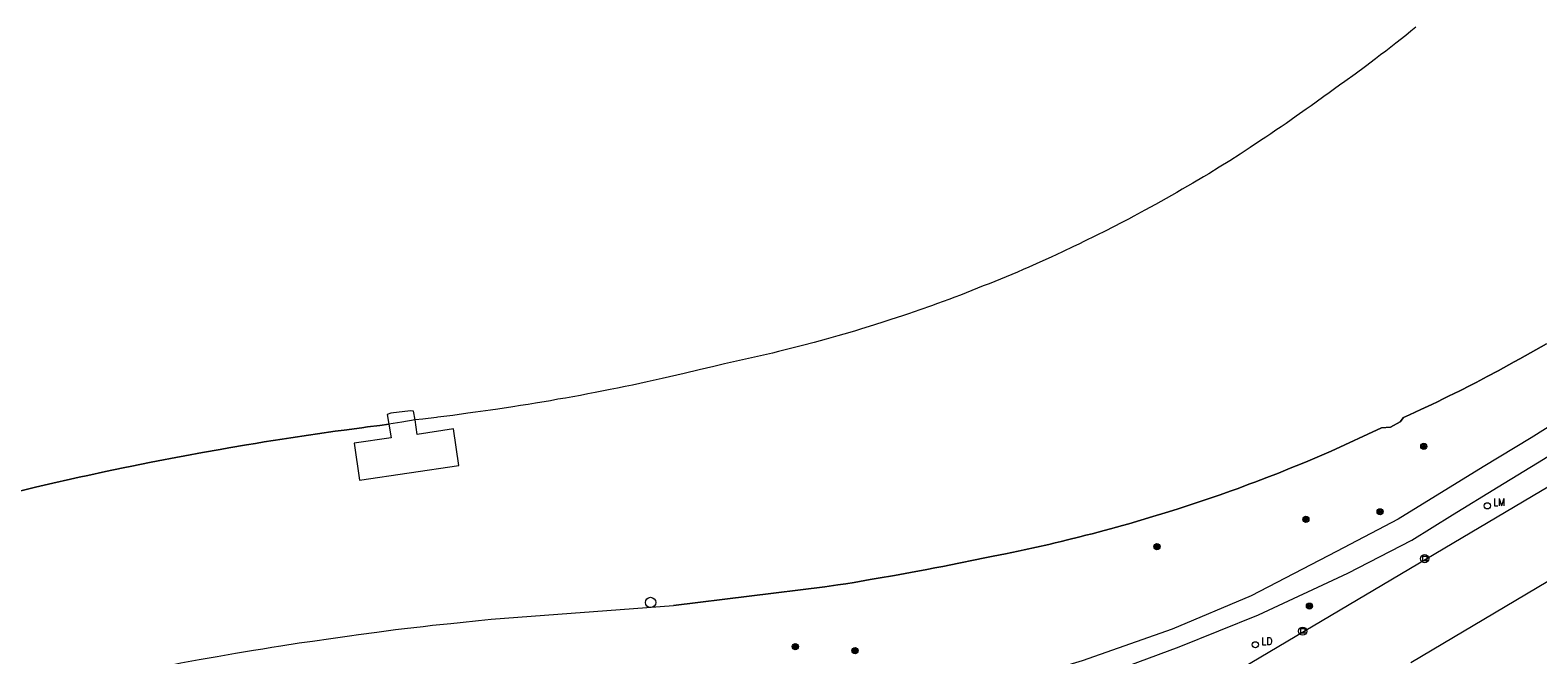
# Model space of a CAD drawing. Header units: metres. Extents: x 138165 to 154469, y 480134 to 494189.
# Tile 181 of 256: x 146012 to 146133, y 485843 to 485894. Entities that reach past the tile are written whole.
import ezdxf

# ---------------------------------------------------------------- set-up
doc = ezdxf.new("R2010")
doc.units = ezdxf.units.M
doc.header["$LTSCALE"] = 0.001
doc.header["$MEASUREMENT"] = 0
for name, color, linetype, lineweight in [('Level 5', 7, 'Continuous', 0), ('TOP-L-topo objecten punt', 7, 'Continuous', 0), ('TOP-L-topo objecten vlak', 7, 'Continuous', 0), ('TOP-L-water beschoeiing', 7, 'Continuous', 0)]:
    doc.layers.add(name, color=color, linetype=linetype, lineweight=lineweight)
doc.styles.add('Style-STANDARD', font='STANDARD.shx')

# ---------------------------------------------------------------- blocks, each defined once
blk = doc.blocks.new('24')
at = {"layer": 'TOP-L-topo objecten punt', "color": 7, "linetype": 'Continuous', "lineweight": 0}
for radius in [0.025, 0.0182, 0.0115, 0.005]:
    blk.add_circle((0, 0), radius, dxfattribs=at)
blk = doc.blocks.new('121')
at = {"layer": 'TOP-L-topo objecten punt', "color": 7, "linetype": 'Continuous', "lineweight": 0}
blk.add_circle((0, 0), 0.025, dxfattribs=at)
at = {"layer": 'TOP-L-topo objecten punt', "color": 7, "linetype": 'Continuous', "lineweight": 0, "style": 'Style-STANDARD'}
blk.add_text('LD', height=0.06, dxfattribs=at).set_placement((0.0483, 0))
blk = doc.blocks.new('39')
at = {"layer": 'TOP-L-topo objecten punt', "color": 7, "linetype": 'Continuous', "lineweight": 0}
for p, q in [((0.0175, 0.0175), (-0.0175, 0.0175)), ((-0.0175, 0.0175), (-0.0175, -0.0175)), ((0.0175, 0.0175), (0.0175, -0.0175)), ((0.0175, -0.0175), (-0.0175, -0.0175))]:
    blk.add_line(p, q, dxfattribs=at)
blk.add_circle((0, 0), 0.0332, dxfattribs=at)
blk = doc.blocks.new('*U13')
at = {"layer": 'Level 5', "color": 7, "linetype": 'Continuous', "lineweight": 0}
blk.add_circle((0, 0), 0.0415, dxfattribs=at)
blk = doc.blocks.new('150')
at = {"layer": 'Level 5', "color": 7, "linetype": 'Continuous', "lineweight": 0}
blk.add_blockref('*U13', (0, 0), dxfattribs=at)
blk = doc.blocks.new('16')
at = {"layer": 'TOP-L-topo objecten punt', "color": 7, "linetype": 'Continuous', "lineweight": 0}
blk.add_circle((0, 0), 0.025, dxfattribs=at)
at = {"layer": 'TOP-L-topo objecten punt', "color": 7, "linetype": 'Continuous', "lineweight": 0, "style": 'Style-STANDARD'}
blk.add_text('LM', height=0.06, dxfattribs=at).set_placement((0.0483, 0))

msp = doc.modelspace()

# ---------------------------------------------------------------- linework, layer by layer
at = {"layer": 'TOP-L-topo objecten vlak', "flags": 128}
for points in [[(146224.53, 485910.19), (146224.18, 485909.99), (146215.85, 485905.19), (146184.73, 485886.78), (146142.82, 485861.94), (146091.93, 485831.81)], [(146179.39, 485898.63), (146171.59, 485890.29), (146164.81, 485883.54), (146157.75, 485877.72), (146151.95, 485872.9), (146146.5, 485869.39), (146132.89, 485860.82), (146129, 485858.49), (146122.13, 485854.27), (146117.15, 485851.65), (146110.25, 485848.07), (146103.87, 485845.37), (146096.58, 485842.81), (146088.98, 485840.54), (146083.46, 485839.65), (146073.25, 485838.52), (146066.3, 485837.91)], [(146072.09, 485834.98), (146072.09, 485835.43), (146072.22, 485835.82), (146072.52, 485836.13), (146072.89, 485836.35), (146073.32, 485836.46), (146083.92, 485838.08), (146089.54, 485839.01), (146097.03, 485841.21), (146104.42, 485843.95), (146110.84, 485846.54), (146118.06, 485849.89), (146123.24, 485852.57), (146126.53, 485854.6), (146130.22, 485856.86), (146133.87, 485859.1), (146147.68, 485867.67), (146153.1, 485871.4), (146159.33, 485876.02), (146166.3, 485882.21), (146173.19, 485888.81), (146180.93, 485897.18)], [(146123.56, 485893.98), (146123.15, 485893.66), (146122.75, 485893.33), (146121.94, 485892.7), (146121.12, 485892.06), (146120.71, 485891.75), (146120.3, 485891.44), (146119.48, 485890.82), (146118.65, 485890.2), (146117.81, 485889.6), (146117.39, 485889.3), (146116.97, 485889), (146116.55, 485888.7), (146116.13, 485888.4), (146115.5, 485887.94), (146115.1, 485887.65), (146114.7, 485887.36), (146113.89, 485886.79), (146113.48, 485886.5), (146113.07, 485886.22), (146112.66, 485885.94), (146112.25, 485885.66), (146111.84, 485885.38), (146111.43, 485885.1), (146111.01, 485884.83), (146110.18, 485884.28), (146109.77, 485884.01), (146109.35, 485883.74), (146108.51, 485883.21), (146107.66, 485882.68), (146106.82, 485882.16), (146106.39, 485881.91), (146105.54, 485881.4), (146104.68, 485880.9), (146104.25, 485880.65), (146103.82, 485880.4), (146102.95, 485879.92), (146102.52, 485879.67), (146101.64, 485879.2), (146100.77, 485878.73), (146100.33, 485878.49), (146099.89, 485878.26), (146099.01, 485877.81), (146098.56, 485877.58), (146097.67, 485877.14), (146096.78, 485876.7), (146096.33, 485876.48), (146095.89, 485876.27), (146094.99, 485875.85), (146094.08, 485875.43), (146093.18, 485875.02), (146092.27, 485874.62), (146091.81, 485874.42), (146091.36, 485874.22), (146090.44, 485873.84), (146089.98, 485873.65), (146089.06, 485873.27), (146088.6, 485873.09), (146087.68, 485872.72), (146086.75, 485872.36), (146086.29, 485872.19), (146085.82, 485872.01), (146084.89, 485871.67), (146084.42, 485871.5), (146083.48, 485871.17), (146083.01, 485871.01), (146082.54, 485870.85), (146082.07, 485870.69), (146081.13, 485870.38), (146080.65, 485870.22), (146079.71, 485869.92), (146078.76, 485869.63), (146078.28, 485869.48), (146077.8, 485869.34), (146076.85, 485869.07), (146075.89, 485868.79), (146075.42, 485868.66), (146074.94, 485868.53), (146073.98, 485868.28), (146073.01, 485868.03), (146072.05, 485867.79), (146071.57, 485867.67), (146070.6, 485867.45), (146070.11, 485867.34), (146069.63, 485867.23), (146069.14, 485867.12), (146068.66, 485867.02), (146068.17, 485866.91), (146067.68, 485866.81), (146066.82, 485866.6), (146065.63, 485866.31), (146064.43, 485866.02), (146063.83, 485865.88), (146062.64, 485865.61), (146061.44, 485865.35), (146060.24, 485865.09), (146059.64, 485864.97), (146059.04, 485864.85), (146058.44, 485864.73), (146057.23, 485864.49), (146056.63, 485864.38), (146056.03, 485864.26), (146055.42, 485864.15), (146054.82, 485864.04), (146054.21, 485863.94), (146053.61, 485863.83), (146052.4, 485863.63), (146051.8, 485863.53), (146051.19, 485863.43), (146050.58, 485863.34), (146049.37, 485863.15), (146048.76, 485863.06), (146047.55, 485862.89), (146046.94, 485862.81), (146045.73, 485862.64), (146044.51, 485862.49), (146044.4, 485862.48), (146043.29, 485862.35), (146042.68, 485862.28), (146041.61, 485862.1), (146040.54, 485861.92), (146039.82, 485861.83), (146038.84, 485861.71), (146038.38, 485861.65), (146036.94, 485861.46), (146036.22, 485861.36), (146034.78, 485861.16), (146034.07, 485861.05), (146032.63, 485860.84), (146031.92, 485860.73), (146031.2, 485860.61), (146030.48, 485860.5), (146029.77, 485860.38), (146029.05, 485860.27), (146027.62, 485860.02), (146026.91, 485859.9), (146025.48, 485859.65), (146024.05, 485859.38), (146023.34, 485859.25), (146021.92, 485858.98), (146021.2, 485858.84), (146019.78, 485858.55), (146019.07, 485858.41), (146017.65, 485858.11), (146016.23, 485857.8), (146015.52, 485857.65), (146014.82, 485857.49), (146013.4, 485857.17), (146012.7, 485857.01), (146011.99, 485856.84), (146010.58, 485856.5)], [(146026.68, 485843.18), (146028.15, 485843.43), (146029.62, 485843.68), (146030.36, 485843.8), (146031.1, 485843.92), (146031.83, 485844.04), (146033.31, 485844.27), (146034.38, 485844.42), (146035.87, 485844.64), (146037.36, 485844.85), (146038.1, 485844.95), (146039.59, 485845.15), (146041.08, 485845.34), (146041.83, 485845.43), (146043.32, 485845.6), (146044.07, 485845.69), (146045.56, 485845.85), (146046.31, 485845.93), (146047.8, 485846.09), (146048.82, 485846.18), (146063.56, 485847.29), (146075.79, 485848.79), (146076.84, 485848.95), (146077.5, 485849.05), (146078.15, 485849.16), (146079.46, 485849.38), (146080.11, 485849.49), (146081.42, 485849.72), (146082.72, 485849.96), (146084.03, 485850.2), (146084.68, 485850.33), (146085.33, 485850.45), (146086.63, 485850.71), (146087.93, 485850.98), (146088.58, 485851.12), (146089.4, 485851.28), (146090.4, 485851.47), (146090.9, 485851.58), (146091.41, 485851.68), (146091.91, 485851.79), (146092.91, 485852.01), (146093.9, 485852.23), (146094.4, 485852.35), (146094.9, 485852.47), (146095.4, 485852.59), (146096.39, 485852.83), (146096.89, 485852.96), (146097.39, 485853.09), (146098.37, 485853.35), (146098.87, 485853.48), (146099.36, 485853.61), (146099.86, 485853.75), (146100.35, 485853.89), (146101.33, 485854.18), (146102.31, 485854.47), (146103.29, 485854.77), (146104.27, 485855.07), (146105.24, 485855.39), (146105.73, 485855.55), (146106.7, 485855.88), (146107.67, 485856.21), (146108.63, 485856.55), (146109.11, 485856.72), (146109.59, 485856.9), (146110.07, 485857.08), (146110.55, 485857.26), (146111.03, 485857.44), (146111.51, 485857.62), (146112.46, 485857.99), (146113.41, 485858.37), (146114.36, 485858.76), (146114.83, 485858.95), (146115.78, 485859.35), (146116.72, 485859.75), (146120.79, 485861.63), (146121.5, 485861.7), (146122.3, 485862.11), (146122.55, 485862.47), (146123.05, 485862.69), (146123.96, 485863.11), (146124.86, 485863.53), (146125.31, 485863.75), (146125.76, 485863.97), (146126.21, 485864.19), (146126.65, 485864.41), (146127.1, 485864.63), (146127.99, 485865.08), (146128.43, 485865.31), (146129.32, 485865.77), (146130.2, 485866.24), (146130.64, 485866.48), (146131.51, 485866.96), (146131.95, 485867.2), (146132.82, 485867.69), (146133.25, 485867.93), (146134.12, 485868.43)], [(146037.74, 485860.41), (146038.19, 485857.42), (146046.22, 485858.59), (146045.78, 485861.55), (146042.83, 485861.09), (146042.68, 485862.28), (146042.55, 485862.98), (146042.3, 485863.01), (146040.71, 485862.81), (146040.42, 485862.71), (146040.54, 485861.92), (146040.75, 485860.83), (146037.74, 485860.41)], [(146123.14, 485842.68), (146139.26, 485852.24)]]:
    msp.add_lwpolyline(points, dxfattribs=at)
at = {"layer": 'TOP-L-water beschoeiing', "flags": 128}
for points in [[(146123.56, 485893.98), (146123.15, 485893.66), (146122.75, 485893.33), (146121.94, 485892.7), (146121.12, 485892.06), (146120.71, 485891.75), (146120.3, 485891.44), (146119.48, 485890.82), (146118.65, 485890.2), (146117.81, 485889.6), (146117.39, 485889.3), (146116.97, 485889), (146116.55, 485888.7), (146116.13, 485888.4), (146115.5, 485887.94), (146115.1, 485887.65), (146114.7, 485887.36), (146113.89, 485886.79), (146113.48, 485886.5), (146113.07, 485886.22), (146112.66, 485885.94), (146112.25, 485885.66), (146111.84, 485885.38), (146111.43, 485885.1), (146111.01, 485884.83), (146110.18, 485884.28), (146109.77, 485884.01), (146109.35, 485883.74), (146108.51, 485883.21), (146107.66, 485882.68), (146106.82, 485882.16), (146106.39, 485881.91), (146105.54, 485881.4), (146104.68, 485880.9), (146104.25, 485880.65), (146103.82, 485880.4), (146102.95, 485879.92), (146102.52, 485879.67), (146101.64, 485879.2), (146100.77, 485878.73), (146100.33, 485878.49), (146099.89, 485878.26), (146099.01, 485877.81), (146098.56, 485877.58), (146097.67, 485877.14), (146096.78, 485876.7), (146096.33, 485876.48), (146095.89, 485876.27), (146094.99, 485875.85), (146094.08, 485875.43), (146093.18, 485875.02), (146092.27, 485874.62), (146091.81, 485874.42), (146091.36, 485874.22), (146090.44, 485873.84), (146089.98, 485873.65), (146089.06, 485873.27), (146088.6, 485873.09), (146087.68, 485872.72), (146086.75, 485872.36), (146086.29, 485872.19), (146085.82, 485872.01), (146084.89, 485871.67), (146084.42, 485871.5), (146083.48, 485871.17), (146083.01, 485871.01), (146082.54, 485870.85), (146082.07, 485870.69), (146081.13, 485870.38), (146080.65, 485870.22), (146079.71, 485869.92), (146078.76, 485869.63), (146078.28, 485869.48), (146077.8, 485869.34), (146076.85, 485869.07), (146075.89, 485868.79), (146075.42, 485868.66), (146074.94, 485868.53), (146073.98, 485868.28), (146073.01, 485868.03), (146072.05, 485867.79)], [(146134.12, 485868.43), (146133.25, 485867.93), (146132.82, 485867.69), (146131.95, 485867.2), (146131.51, 485866.96), (146130.64, 485866.48), (146130.2, 485866.24), (146129.32, 485865.77), (146128.43, 485865.31), (146127.99, 485865.08), (146127.1, 485864.63), (146126.65, 485864.41), (146126.21, 485864.19), (146125.76, 485863.97), (146125.31, 485863.75), (146124.86, 485863.53), (146123.96, 485863.11), (146123.05, 485862.69), (146122.55, 485862.47), (146122.3, 485862.11), (146121.5, 485861.7), (146120.79, 485861.63), (146116.72, 485859.75), (146115.78, 485859.35), (146114.83, 485858.95), (146114.36, 485858.76), (146113.41, 485858.37), (146112.46, 485857.99), (146111.51, 485857.62), (146111.03, 485857.44), (146110.55, 485857.26), (146110.07, 485857.08), (146109.59, 485856.9), (146109.11, 485856.72), (146108.63, 485856.55), (146107.67, 485856.21), (146106.7, 485855.88), (146105.73, 485855.55), (146105.24, 485855.39), (146104.27, 485855.07), (146103.29, 485854.77), (146102.31, 485854.47), (146101.33, 485854.18), (146100.35, 485853.89), (146099.86, 485853.75), (146099.36, 485853.61), (146098.87, 485853.48), (146098.37, 485853.35), (146097.39, 485853.09), (146096.89, 485852.96), (146096.39, 485852.83), (146095.4, 485852.59), (146094.9, 485852.47), (146094.4, 485852.35), (146093.9, 485852.23), (146092.91, 485852.01), (146091.91, 485851.79), (146091.41, 485851.68), (146090.9, 485851.58)], [(146067.68, 485866.81), (146066.82, 485866.6), (146065.63, 485866.31), (146064.43, 485866.02), (146063.83, 485865.88), (146062.64, 485865.61), (146061.44, 485865.35), (146060.24, 485865.09), (146059.64, 485864.97), (146059.04, 485864.85), (146058.44, 485864.73), (146057.23, 485864.49), (146056.63, 485864.38), (146056.03, 485864.26), (146055.42, 485864.15), (146054.82, 485864.04), (146054.21, 485863.94), (146053.61, 485863.83), (146052.4, 485863.63), (146051.8, 485863.53), (146051.19, 485863.43), (146050.58, 485863.34), (146049.37, 485863.15), (146048.76, 485863.06), (146047.55, 485862.89), (146046.94, 485862.81), (146045.73, 485862.64), (146044.51, 485862.49), (146044.4, 485862.48), (146043.29, 485862.35), (146042.68, 485862.28)], [(146072.05, 485867.79), (146071.57, 485867.67), (146070.6, 485867.45), (146070.11, 485867.34), (146069.63, 485867.23), (146069.14, 485867.12), (146068.66, 485867.02), (146068.17, 485866.91), (146067.68, 485866.81)], [(146010.58, 485856.5), (146011.99, 485856.84), (146012.7, 485857.01), (146013.4, 485857.17), (146014.82, 485857.49), (146015.52, 485857.65), (146016.23, 485857.8), (146017.65, 485858.11), (146019.07, 485858.41), (146019.78, 485858.55), (146021.2, 485858.84), (146021.92, 485858.98), (146023.34, 485859.25), (146024.05, 485859.38), (146025.48, 485859.65), (146026.91, 485859.9), (146027.62, 485860.02), (146029.05, 485860.27), (146029.77, 485860.38), (146030.48, 485860.5), (146031.2, 485860.61), (146031.92, 485860.73), (146032.63, 485860.84), (146034.07, 485861.05), (146034.78, 485861.16), (146036.22, 485861.36), (146036.94, 485861.46), (146038.38, 485861.65), (146038.84, 485861.71), (146039.82, 485861.83), (146040.54, 485861.92)], [(146090.9, 485851.58), (146090.4, 485851.47), (146089.4, 485851.28), (146088.58, 485851.12), (146087.93, 485850.98), (146086.63, 485850.71), (146085.33, 485850.45), (146084.68, 485850.33), (146084.03, 485850.2), (146082.72, 485849.96), (146081.42, 485849.72), (146080.11, 485849.49), (146079.46, 485849.38), (146078.15, 485849.16), (146077.5, 485849.05), (146076.84, 485848.95), (146075.79, 485848.79), (146063.56, 485847.29)], [(146048.82, 485846.18), (146063.56, 485847.29)], [(146034.38, 485844.42), (146035.87, 485844.64), (146037.36, 485844.85), (146038.1, 485844.95), (146039.59, 485845.15), (146041.08, 485845.34), (146041.83, 485845.43), (146043.32, 485845.6), (146044.07, 485845.69), (146045.56, 485845.85), (146046.31, 485845.93), (146047.8, 485846.09), (146048.82, 485846.18)], [(146010.61, 485839.86), (146012.07, 485840.2), (146013.52, 485840.53), (146014.25, 485840.7), (146014.98, 485840.86), (146015.7, 485841.02), (146016.43, 485841.17), (146017.16, 485841.33), (146018.62, 485841.64), (146019.35, 485841.79), (146020.08, 485841.93), (146020.82, 485842.08), (146021.55, 485842.22), (146023.01, 485842.51), (146023.75, 485842.65), (146025.21, 485842.92), (146026.68, 485843.18), (146028.15, 485843.43), (146029.62, 485843.68), (146030.36, 485843.8), (146031.1, 485843.92), (146031.83, 485844.04), (146033.31, 485844.27), (146034.38, 485844.42)]]:
    msp.add_lwpolyline(points, dxfattribs=at)

# ---------------------------------------------------------------- block references
at = {"layer": 'TOP-L-topo objecten punt', "xscale": 10, "yscale": 10, "zscale": 10}
for name, p in [('24', (146124.2, 485860.14)), ('16', (146129.33, 485855.34)), ('24', (146120.67, 485854.86)), ('24', (146114.67, 485854.25)), ('24', (146102.63, 485852.04)), ('39', (146124.27, 485851.07)), ('150', (146061.71, 485847.54)), ('24', (146114.96, 485847.24)), ('39', (146114.41, 485845.22)), ('24', (146073.4, 485843.97)), ('24', (146078.23, 485843.64)), ('121', (146110.59, 485844.12))]:
    msp.add_blockref(name, p, dxfattribs=at)

doc.saveas('drawing.dxf')
